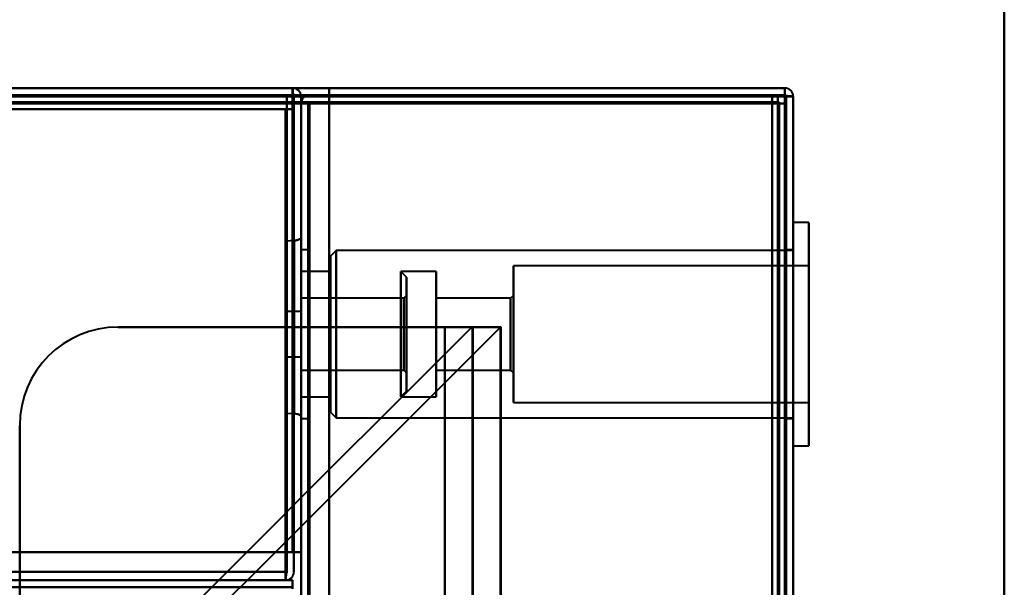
# Model space of a CAD drawing. Header units: millimetres. Extents: x -852 to 852, y -1321 to 592.
# Tile 110 of 111: x 635 to 705, y 382 to 422. Entities that reach past the tile are written whole.
import ezdxf

# ---------------------------------------------------------------- set-up
doc = ezdxf.new("R2010")
doc.units = ezdxf.units.MM
doc.layers.add('A-GENM', color=13, linetype='Continuous', lineweight=40)
doc.layers.add('G-IMPT', color=8, linetype='Continuous', lineweight=40)

# ---------------------------------------------------------------- blocks, each defined once
blk = doc.blocks.new('Nexa Toit - 1000-768948-Niveau de réf_')
at = {"layer": 'A-GENM'}
for p, q in [((705, -490), (705, 490)), ((705, 490), (705, -490))]:
    blk.add_line(p, q, dxfattribs=at)
blk = doc.blocks.new('NEXA 1500 CALQUES_dwg-769064-Niveau de réf_')
at = {"layer": 'G-IMPT'}
for p, q in [((689.4, 449.95), (-689.4, 449.95)), ((654.4, 449.95), (-654.4, 449.95)), ((654.4, 449.35), (654.4, 449.95)), ((654.4, 449.95), (654.4, 449.35)), ((654.4, 449.95), (654.4, 449.35)), ((654.4, 449.35), (654.4, 449.95)), ((688.9, 448.85), (688.9, 449.45)), ((688.9, 449.45), (688.9, 448.85)), ((689.4, 449.95), (689.4, 449.35)), ((689.4, 449.35), (689.4, 449.95)), ((655, 448.85), (655, -383.95)), ((655.6, 448.85), (655, 448.85)), ((655.6, 448.85), (655, 448.85)), ((655, 448.85), (655.6, 448.85)), ((655, 448.85), (655.6, 448.85)), ((689.5, 448.85), (688.9, 448.85)), ((688.9, 448.85), (689.5, 448.85)), ((689.4, 449.35), (690, 449.35)), ((690, 449.35), (689.4, 449.35)), ((690, 449.35), (689.4, 449.35)), ((689.4, 449.35), (690, 449.35)), ((690, 449.35), (689.4, 449.35)), ((689.4, 449.35), (690, 449.35)), ((690, -384.45), (690, 449.35)), ((690, -384.45), (690, 449.35)), ((691.1, 440.4), (690, 440.4)), ((691.1, 440.4), (690, 440.4)), ((691.1, 440.4), (690, 440.4)), ((690, 424.5), (690, 440.4)), ((690, 424.5), (690, 440.4)), ((690, 424.5), (690, 440.4)), ((690, 424.5), (690, 440.4)), ((690, 424.5), (690, 440.4)), ((690, 424.5), (690, 440.4)), ((690, 440.4), (690, 424.5)), ((690, 440.4), (690, 424.5)), ((690, 440.4), (690, 424.5)), ((690, 440.4), (690, 424.5)), ((690, 440.4), (690, 424.5)), ((690, 440.4), (690, 424.5)), ((691.1, 424.5), (691.1, 440.4)), ((691.1, 424.5), (691.1, 440.4)), ((691.1, 424.5), (691.1, 440.4)), ((691.1, 424.5), (691.1, 440.4)), ((691.1, 424.5), (691.1, 440.4)), ((691.1, 424.5), (691.1, 440.4)), ((691.1, 440.4), (691.1, 424.5)), ((691.1, 440.4), (691.1, 424.5)), ((691.1, 440.4), (691.1, 424.5)), ((691.1, 440.4), (691.1, 424.5)), ((691.1, 440.4), (691.1, 424.5)), ((691.1, 440.4), (691.1, 424.5)), ((654.52, 439.099), (654, 439.063)), ((654, 439.063), (654, 432.95)), ((654, 432.95), (654, 439.063)), ((654.52, 439.099), (654.52, 426.801)), ((654.52, 439.099), (654.52, 432.95)), ((654.52, 432.95), (654.52, 439.099)), ((655, 439.261), (655, 432.95)), ((655, 432.95), (655, 439.261)), ((655, 426.639), (655, 439.261)), ((655.5, 438.45), (655, 438.45)), ((655.5, 438.45), (655, 438.45)), ((655.5, 438.45), (655, 438.45)), ((655, 426.45), (655, 438.45)), ((655, 426.45), (655, 438.45)), ((655, 426.45), (655, 438.45)), ((655, 426.45), (655, 438.45)), ((655, 426.45), (655, 438.45)), ((655, 426.45), (655, 438.45)), ((655, 438.45), (655, 426.45)), ((655, 438.45), (655, 426.45)), ((655, 438.45), (655, 426.45)), ((655, 438.45), (655, 426.45)), ((655, 438.45), (655, 426.45)), ((655, 438.45), (655, 426.45)), ((655.5, 426.45), (655.5, 438.45)), ((655.5, 426.45), (655.5, 438.45)), ((655.5, 426.45), (655.5, 438.45)), ((655.5, 426.45), (655.5, 438.45)), ((655.5, 426.45), (655.5, 438.45)), ((655.5, 426.45), (655.5, 438.45)), ((655.5, 438.45), (655.5, 426.45)), ((655.5, 438.45), (655.5, 426.45)), ((655.5, 438.45), (655.5, 426.45)), ((655.5, 438.45), (655.5, 426.45)), ((655.5, 438.45), (655.5, 426.45)), ((655.5, 438.45), (655.5, 426.45)), ((657.5, 438.4), (657.1, 438)), ((657.5, 438.4), (657.1, 438)), ((657.5, 438.4), (657.1, 438)), ((690, 438.4), (657.5, 438.4)), ((690, 438.4), (657.5, 438.4)), ((690, 438.4), (657.5, 438.4)), ((657.5, 438.4), (657.5, 426.5)), ((657.5, 438.4), (657.5, 426.5)), ((657.5, 438.4), (657.5, 426.5)), ((657.5, 438.4), (657.5, 426.5)), ((657.5, 438.4), (657.5, 426.5)), ((657.5, 438.4), (657.5, 426.5)), ((657.5, 426.5), (657.5, 438.4)), ((657.5, 426.5), (657.5, 438.4)), ((657.5, 426.5), (657.5, 438.4)), ((657.5, 426.5), (657.5, 438.4)), ((657.5, 426.5), (657.5, 438.4)), ((657.5, 426.5), (657.5, 438.4)), ((690, 438.45), (689.5, 438.45)), ((690, 438.45), (689.5, 438.45)), ((690, 438.45), (689.5, 438.45)), ((689.5, 438.45), (689.5, 426.45)), ((689.5, 438.45), (689.5, 426.45)), ((689.5, 438.45), (689.5, 426.45)), ((689.5, 438.45), (689.5, 426.45)), ((689.5, 438.45), (689.5, 426.45)), ((689.5, 438.45), (689.5, 426.45)), ((689.5, 426.45), (689.5, 438.45)), ((689.5, 426.45), (689.5, 438.45)), ((689.5, 426.45), (689.5, 438.45)), ((689.5, 426.45), (689.5, 438.45)), ((689.5, 426.45), (689.5, 438.45)), ((689.5, 426.45), (689.5, 438.45)), ((690, 426.45), (690, 438.45)), ((690, 432.45), (690, 438.45)), ((690, 426.45), (690, 438.45)), ((690, 432.45), (690, 438.45)), ((690, 426.45), (690, 438.45)), ((690, 432.45), (690, 438.45)), ((690, 438.4), (690, 426.5)), ((690, 438.4), (690, 426.5)), ((690, 438.4), (690, 426.5)), ((690, 438.4), (690, 426.5)), ((690, 438.4), (690, 426.5)), ((690, 438.4), (690, 426.5)), ((657.1, 438), (657.1, 426.9)), ((657.1, 438), (657.1, 426.9)), ((657.1, 438), (657.1, 426.9)), ((657.1, 438), (657.1, 426.9)), ((657.1, 438), (657.1, 426.9)), ((657.1, 438), (657.1, 426.9)), ((657.1, 426.9), (657.1, 438)), ((657.1, 426.9), (657.1, 438)), ((657.1, 426.9), (657.1, 438)), ((657.1, 426.9), (657.1, 438)), ((657.1, 426.9), (657.1, 438)), ((657.1, 426.9), (657.1, 438)), ((657.1, 436.9), (655, 436.9)), ((657.1, 436.9), (655, 436.9)), ((657.1, 436.9), (655, 436.9)), ((655, 428), (655, 436.9)), ((655, 428), (655, 436.9)), ((655, 428), (655, 436.9)), ((655, 428), (655, 436.9)), ((655, 428), (655, 436.9)), ((655, 428), (655, 436.9)), ((655, 436.9), (655, 428)), ((655, 436.9), (655, 428)), ((655, 436.9), (655, 428)), ((655, 436.9), (655, 428)), ((655, 436.9), (655, 428)), ((655, 436.9), (655, 428)), ((657.1, 428), (657.1, 436.9)), ((657.1, 428), (657.1, 436.9)), ((657.1, 428), (657.1, 436.9)), ((657.1, 428), (657.1, 436.9)), ((657.1, 428), (657.1, 436.9)), ((657.1, 428), (657.1, 436.9)), ((657.1, 436.9), (657.1, 428)), ((657.1, 436.9), (657.1, 428)), ((657.1, 436.9), (657.1, 428)), ((657.1, 436.9), (657.1, 428)), ((657.1, 436.9), (657.1, 428)), ((657.1, 436.9), (657.1, 428)), ((662.5, 436.5), (662.1, 436.9)), ((662.5, 436.5), (662.1, 436.9)), ((662.5, 436.5), (662.1, 436.9)), ((664.6, 436.9), (662.1, 436.9)), ((664.6, 436.9), (662.1, 436.9)), ((664.6, 436.9), (662.1, 436.9)), ((662.1, 428.339), (662.1, 436.9)), ((662.1, 428.339), (662.1, 436.9)), ((662.1, 428.339), (662.1, 436.9)), ((662.1, 436.9), (662.1, 436.561)), ((662.1, 436.9), (662.1, 428)), ((662.1, 436.9), (662.1, 436.561)), ((662.1, 436.9), (662.1, 428)), ((662.1, 436.9), (662.1, 436.561)), ((662.1, 436.9), (662.1, 428)), ((664.6, 428), (664.6, 436.9)), ((664.6, 428), (664.6, 436.9)), ((664.6, 428), (664.6, 436.9)), ((664.6, 428), (664.6, 436.9)), ((664.6, 428), (664.6, 436.9)), ((664.6, 428), (664.6, 436.9)), ((664.6, 436.9), (664.6, 428)), ((664.6, 436.9), (664.6, 428)), ((664.6, 436.9), (664.6, 428)), ((664.6, 436.9), (664.6, 428)), ((664.6, 436.9), (664.6, 428)), ((664.6, 436.9), (664.6, 428)), ((691.1, 437.3), (670.1, 437.3)), ((691.1, 437.3), (670.1, 437.3)), ((691.1, 437.3), (670.1, 437.3)), ((670.1, 427.6), (670.1, 437.3)), ((670.1, 427.6), (670.1, 437.3)), ((670.1, 427.6), (670.1, 437.3)), ((670.1, 427.6), (670.1, 437.3)), ((670.1, 427.6), (670.1, 437.3)), ((670.1, 427.6), (670.1, 437.3)), ((670.1, 437.3), (670.1, 427.6)), ((670.1, 437.3), (670.1, 427.6)), ((670.1, 437.3), (670.1, 427.6)), ((670.1, 437.3), (670.1, 427.6)), ((670.1, 437.3), (670.1, 427.6)), ((670.1, 437.3), (670.1, 427.6)), ((691.1, 427.6), (691.1, 437.3)), ((691.1, 427.6), (691.1, 437.3)), ((691.1, 427.6), (691.1, 437.3)), ((691.1, 427.6), (691.1, 437.3)), ((691.1, 427.6), (691.1, 437.3)), ((691.1, 427.6), (691.1, 437.3)), ((691.1, 437.3), (691.1, 427.6)), ((691.1, 437.3), (691.1, 427.6)), ((691.1, 437.3), (691.1, 427.6)), ((691.1, 437.3), (691.1, 427.6)), ((691.1, 437.3), (691.1, 427.6)), ((691.1, 437.3), (691.1, 427.6)), ((662.1, 428), (662.1, 436.561)), ((662.1, 428), (662.1, 436.561)), ((662.1, 428), (662.1, 436.561)), ((662.1, 436.561), (662.1, 428)), ((662.1, 436.561), (662.1, 428)), ((662.1, 436.561), (662.1, 428)), ((662.5, 428.709), (662.5, 436.5)), ((662.5, 428.709), (662.5, 436.5)), ((662.5, 428.709), (662.5, 436.5)), ((662.5, 436.5), (662.5, 428.709)), ((662.5, 436.5), (662.5, 428.709)), ((662.5, 436.5), (662.5, 428.709)), ((662.5, 428.4), (662.5, 436.191)), ((662.5, 428.4), (662.5, 436.191)), ((662.5, 428.4), (662.5, 436.191)), ((662.5, 436.191), (662.5, 428.4)), ((662.5, 436.191), (662.5, 428.4)), ((662.5, 436.191), (662.5, 428.4)), ((662.3, 435), (655, 435)), ((662.3, 435), (655, 435)), ((662.3, 435), (655, 435)), ((655, 429.9), (655, 435)), ((655, 429.9), (655, 435)), ((655, 429.9), (655, 435)), ((655, 429.9), (655, 435)), ((655, 429.9), (655, 435)), ((655, 429.9), (655, 435)), ((655, 435), (655, 429.9)), ((655, 435), (655, 429.9)), ((655, 435), (655, 429.9)), ((655, 435), (655, 429.9)), ((655, 435), (655, 429.9)), ((655, 435), (655, 429.9)), ((662.5, 435.2), (662.3, 435)), ((662.5, 435.2), (662.3, 435)), ((662.5, 435.2), (662.3, 435)), ((662.3, 432.45), (662.3, 435)), ((662.3, 429.9), (662.3, 435)), ((662.3, 432.45), (662.3, 435)), ((662.3, 429.9), (662.3, 435)), ((662.3, 432.45), (662.3, 435)), ((662.3, 429.9), (662.3, 435)), ((662.3, 435), (662.3, 430.094)), ((662.3, 435), (662.3, 430.094)), ((662.3, 435), (662.3, 430.094)), ((662.3, 434.806), (662.3, 432.45)), ((662.3, 434.806), (662.3, 432.45)), ((662.3, 434.806), (662.3, 432.45)), ((662.5, 429.91), (662.5, 435.2)), ((662.5, 429.91), (662.5, 435.2)), ((662.5, 429.91), (662.5, 435.2)), ((662.5, 435.2), (662.5, 429.91)), ((662.5, 435.2), (662.5, 429.91)), ((662.5, 435.2), (662.5, 429.91)), ((662.5, 429.7), (662.5, 434.99)), ((662.5, 429.7), (662.5, 434.99)), ((662.5, 429.7), (662.5, 434.99)), ((662.5, 434.99), (662.5, 429.7)), ((662.5, 434.99), (662.5, 429.7)), ((662.5, 434.99), (662.5, 429.7)), ((669.9, 435), (664.6, 435)), ((669.9, 435), (664.6, 435)), ((669.9, 435), (664.6, 435)), ((664.6, 429.9), (664.6, 435)), ((664.6, 429.9), (664.6, 435)), ((664.6, 429.9), (664.6, 435)), ((664.6, 429.9), (664.6, 435)), ((664.6, 429.9), (664.6, 435)), ((664.6, 429.9), (664.6, 435)), ((664.6, 435), (664.6, 429.9)), ((664.6, 435), (664.6, 429.9)), ((664.6, 435), (664.6, 429.9)), ((664.6, 435), (664.6, 429.9)), ((664.6, 435), (664.6, 429.9)), ((664.6, 435), (664.6, 429.9)), ((670.1, 435.2), (669.9, 435)), ((670.1, 435.2), (669.9, 435)), ((670.1, 435.2), (669.9, 435)), ((669.9, 429.9), (669.9, 435)), ((669.9, 429.9), (669.9, 435)), ((669.9, 429.9), (669.9, 435)), ((669.9, 429.9), (669.9, 435)), ((669.9, 429.9), (669.9, 435)), ((669.9, 429.9), (669.9, 435)), ((669.9, 435), (669.9, 429.9)), ((669.9, 435), (669.9, 429.9)), ((669.9, 435), (669.9, 429.9)), ((669.9, 435), (669.9, 429.9)), ((669.9, 435), (669.9, 429.9)), ((669.9, 435), (669.9, 429.9)), ((670.1, 429.7), (670.1, 435.2)), ((670.1, 429.7), (670.1, 435.2)), ((670.1, 429.7), (670.1, 435.2)), ((670.1, 429.7), (670.1, 435.2)), ((670.1, 429.7), (670.1, 435.2)), ((670.1, 429.7), (670.1, 435.2)), ((670.1, 435.2), (670.1, 429.7)), ((670.1, 435.2), (670.1, 429.7)), ((670.1, 435.2), (670.1, 429.7)), ((670.1, 435.2), (670.1, 429.7)), ((670.1, 435.2), (670.1, 429.7)), ((670.1, 435.2), (670.1, 429.7)), ((655, 434.05), (654, 434.05)), ((655, 434.05), (654, 434.05)), ((655, 434.05), (654, 434.05)), ((654, 430.85), (654, 434.05)), ((654, 430.85), (654, 434.05)), ((654, 430.85), (654, 434.05)), ((654, 430.85), (654, 434.05)), ((654, 430.85), (654, 434.05)), ((654, 430.85), (654, 434.05)), ((654, 434.05), (654, 430.85)), ((654, 434.05), (654, 430.85)), ((654, 434.05), (654, 430.85)), ((654, 434.05), (654, 430.85)), ((654, 434.05), (654, 430.85)), ((654, 434.05), (654, 430.85)), ((655, 430.85), (655, 434.05)), ((655, 430.85), (655, 434.05)), ((655, 430.85), (655, 434.05)), ((655, 430.85), (655, 434.05)), ((655, 430.85), (655, 434.05)), ((655, 430.85), (655, 434.05)), ((655, 434.05), (655, 430.85)), ((655, 434.05), (655, 430.85)), ((655, 434.05), (655, 430.85)), ((655, 434.05), (655, 430.85)), ((655, 434.05), (655, 430.85)), ((655, 434.05), (655, 430.85)), ((654, 432.95), (654, 426.837)), ((654, 426.837), (654, 432.95)), ((654.52, 432.95), (654.52, 426.801)), ((654.52, 426.801), (654.52, 432.95)), ((655, 432.95), (655, 426.639)), ((655, 426.639), (655, 432.95)), ((667.233, 432.95), (665.233, 432.95)), ((669.233, 432.95), (665.233, 432.95)), ((665.233, 432.95), (667.233, 432.95)), ((665.233, 432.95), (669.233, 432.95)), ((667.233, -385.05), (667.233, 432.95)), ((669.233, -385.05), (669.233, 432.95)), ((662.3, 429.9), (662.3, 432.45)), ((662.3, 429.9), (662.3, 432.45)), ((662.3, 429.9), (662.3, 432.45)), ((662.3, 432.45), (662.3, 429.9)), ((662.3, 432.45), (662.3, 429.9)), ((662.3, 432.45), (662.3, 429.9)), ((690, 426.45), (690, 432.45)), ((690, 426.45), (690, 432.45)), ((690, 426.45), (690, 432.45)), ((654, 430.85), (655, 430.85)), ((654, 430.85), (655, 430.85)), ((654, 430.85), (655, 430.85)), ((655, 429.9), (662.3, 429.9)), ((655, 429.9), (662.3, 429.9)), ((655, 429.9), (662.3, 429.9)), ((662.3, 429.9), (662.5, 429.7)), ((662.3, 429.9), (662.5, 429.7)), ((662.3, 429.9), (662.5, 429.7)), ((664.6, 429.9), (669.9, 429.9)), ((664.6, 429.9), (669.9, 429.9)), ((664.6, 429.9), (669.9, 429.9)), ((669.9, 429.9), (670.1, 429.7)), ((669.9, 429.9), (670.1, 429.7)), ((669.9, 429.9), (670.1, 429.7)), ((655, 428), (657.1, 428)), ((655, 428), (657.1, 428)), ((655, 428), (657.1, 428)), ((662.1, 428), (662.5, 428.4)), ((662.1, 428), (662.5, 428.4)), ((662.1, 428), (662.5, 428.4)), ((662.1, 428), (664.6, 428)), ((662.1, 428), (664.6, 428)), ((662.1, 428), (664.6, 428)), ((670.1, 427.6), (691.1, 427.6)), ((670.1, 427.6), (691.1, 427.6)), ((670.1, 427.6), (691.1, 427.6)), ((654, 426.837), (654.52, 426.801)), ((655, 426.45), (655.5, 426.45)), ((655, 426.45), (655.5, 426.45)), ((655, 426.45), (655.5, 426.45)), ((657.1, 426.9), (657.5, 426.5)), ((657.1, 426.9), (657.5, 426.5)), ((657.1, 426.9), (657.5, 426.5)), ((657.5, 426.5), (690, 426.5)), ((657.5, 426.5), (690, 426.5)), ((657.5, 426.5), (690, 426.5)), ((689.5, 426.45), (690, 426.45)), ((689.5, 426.45), (690, 426.45)), ((689.5, 426.45), (690, 426.45)), ((690, 424.5), (691.1, 424.5)), ((690, 424.5), (691.1, 424.5)), ((690, 424.5), (691.1, 424.5)), ((653.9, 414.95), (653.9, 415.55)), ((653.9, 415.55), (653.9, 414.95)), ((653.9, 414.95), (653.9, 415.55)), ((653.9, 415.55), (653.9, 414.95)), ((-653.9, 414.95), (653.9, 414.95)), ((653.9, 414.45), (-653.9, 414.45)), ((654.4, 414.35), (654.4, 414.95)), ((654.4, 414.95), (654.4, 414.35))]:
    blk.add_line(p, q, dxfattribs=at)
at = {"layer": 'G-IMPT', "flags": 128}
for points in [[(689.4, 449.95), (344.7, 449.95), (0, 449.95), (-344.7, 449.95), (-689.4, 449.95)], [(-689.4, 449.95), (-344.7, 449.95), (0, 449.95), (344.7, 449.95), (689.4, 449.95)], [(689.4, 449.95), (344.7, 449.95), (0, 449.95), (-344.7, 449.95), (-689.4, 449.95)], [(-689.4, 449.95), (-344.7, 449.95), (0, 449.95), (344.7, 449.95), (689.4, 449.95)], [(689.4, 449.45), (344.7, 449.45), (0, 449.45), (-344.7, 449.45), (-689.4, 449.45)], [(688.9, 449.45), (344.45, 449.45), (0, 449.45), (-344.45, 449.45), (-688.9, 449.45)], [(-688.9, 449.45), (-344.45, 449.45), (0, 449.45), (344.45, 449.45), (688.9, 449.45)], [(688.9, 449.45), (344.45, 449.45), (0, 449.45), (-344.45, 449.45), (-688.9, 449.45)], [(-688.9, 449.45), (-344.45, 449.45), (0, 449.45), (344.45, 449.45), (688.9, 449.45)], [(688.9, 449.45), (344.45, 449.45), (0, 449.45), (-344.45, 449.45), (-688.9, 449.45)], [(-688.9, 449.45), (-344.45, 449.45), (0, 449.45), (344.45, 449.45), (688.9, 449.45)], [(654.4, 449.95), (327.2, 449.95), (0, 449.95), (-327.2, 449.95), (-654.4, 449.95)], [(654.4, 449.95), (327.2, 449.95), (0, 449.95), (-327.2, 449.95), (-654.4, 449.95)], [(-654.4, 449.95), (-327.2, 449.95), (0, 449.95), (327.2, 449.95), (654.4, 449.95)], [(-654.4, 449.95), (-327.2, 449.95), (0, 449.95), (327.2, 449.95), (654.4, 449.95)], [(-654.4, 449.45), (-327.2, 449.45), (0, 449.45), (327.2, 449.45), (654.4, 449.45)], [(654.4, 449.45), (327.2, 449.45), (0, 449.45), (-327.2, 449.45), (-654.4, 449.45)], [(654, 449.45), (327, 449.45), (0, 449.45), (-327, 449.45), (-654, 449.45)], [(-654, 449.45), (-327, 449.45), (0, 449.45), (327, 449.45), (654, 449.45)], [(654, 449.45), (327, 449.45), (0, 449.45), (-327, 449.45), (-654, 449.45)], [(-654, 449.45), (-327, 449.45), (0, 449.45), (327, 449.45), (654, 449.45)], [(653.95, 415.45), (653.962, 423.95), (653.975, 432.45), (653.987, 440.95), (654, 449.45)], [(654, 449.45), (653.987, 440.95), (653.975, 432.45), (653.962, 423.95), (653.95, 415.45)], [(654, 415.45), (654, 423.95), (654, 432.45), (654, 440.95), (654, 449.45)], [(654, 449.45), (654, 440.95), (654, 432.45), (654, 423.95), (654, 415.45)], [(654.4, 449.4), (654.4, 449.537), (654.4, 449.675), (654.4, 449.812), (654.4, 449.95)], [(654.4, 449.95), (654.413, 449.812), (654.425, 449.675), (654.438, 449.537), (654.45, 449.4)], [(654.45, 449.4), (654.438, 449.537), (654.425, 449.675), (654.413, 449.812), (654.4, 449.95)], [(654.4, 449.95), (654.4, 449.812), (654.4, 449.675), (654.4, 449.537), (654.4, 449.4)], [(657, 449.45), (656.65, 449.45), (656.3, 449.45), (655.95, 449.45), (655.6, 449.45)], [(655.6, 449.45), (655.95, 449.45), (656.3, 449.45), (656.65, 449.45), (657, 449.45)], [(657, 449.45), (656.65, 449.45), (656.3, 449.45), (655.95, 449.45), (655.6, 449.45)], [(655.6, 449.45), (655.95, 449.45), (656.3, 449.45), (656.65, 449.45), (657, 449.45)], [(689.4, 449.95), (681.3, 449.95), (673.2, 449.95), (665.1, 449.95), (657, 449.95)], [(657, 449.95), (657, 449.825), (657, 449.7), (657, 449.575), (657, 449.45)], [(689.4, 449.95), (681.3, 449.95), (673.2, 449.95), (665.1, 449.95), (657, 449.95)], [(657, 449.95), (665.1, 449.95), (673.2, 449.95), (681.3, 449.95), (689.4, 449.95)], [(657, 449.45), (657, 449.575), (657, 449.7), (657, 449.825), (657, 449.95)], [(657, 449.95), (657, 449.825), (657, 449.7), (657, 449.575), (657, 449.45)], [(657, 449.45), (657, 449.575), (657, 449.7), (657, 449.825), (657, 449.95)], [(657, 449.95), (665.1, 449.95), (673.2, 449.95), (681.3, 449.95), (689.4, 449.95)], [(657, 449.45), (665.112, 449.437), (673.225, 449.425), (681.337, 449.412), (689.45, 449.4)], [(688.5, 449.45), (680.625, 449.45), (672.75, 449.45), (664.875, 449.45), (657, 449.45)], [(657, 449.45), (664.875, 449.45), (672.75, 449.45), (680.625, 449.45), (688.5, 449.45)], [(688.5, 449.45), (680.625, 449.45), (672.75, 449.45), (664.875, 449.45), (657, 449.45)], [(657, 449.45), (665.1, 449.45), (673.2, 449.45), (681.3, 449.45), (689.4, 449.45)], [(689.4, 449.45), (681.3, 449.45), (673.2, 449.45), (665.1, 449.45), (657, 449.45)], [(657, 449.45), (664.875, 449.45), (672.75, 449.45), (680.625, 449.45), (688.5, 449.45)], [(689.45, 449.4), (681.337, 449.412), (673.225, 449.425), (665.112, 449.437), (657, 449.45)], [(688.5, 448.95), (688.5, 449.075), (688.5, 449.2), (688.5, 449.325), (688.5, 449.45)], [(688.5, 449.45), (688.5, 449.325), (688.5, 449.2), (688.5, 449.075), (688.5, 448.95)], [(688.5, 448.95), (688.5, 449.075), (688.5, 449.2), (688.5, 449.325), (688.5, 449.45)], [(688.5, 449.45), (688.5, 449.325), (688.5, 449.2), (688.5, 449.075), (688.5, 448.95)], [(689.4, 449.45), (689.275, 449.45), (689.15, 449.45), (689.025, 449.45), (688.9, 449.45)], [(688.9, 449.45), (689.025, 449.45), (689.15, 449.45), (689.275, 449.45), (689.4, 449.45)], [(688.9, 448.95), (688.9, 449.075), (688.9, 449.2), (688.9, 449.325), (688.9, 449.45)], [(688.9, 449.45), (688.9, 449.325), (688.9, 449.2), (688.9, 449.075), (688.9, 448.95)], [(689.4, 449.45), (689.4, 449.575), (689.4, 449.7), (689.4, 449.825), (689.4, 449.95)], [(689.4, 449.95), (689.4, 449.825), (689.4, 449.7), (689.4, 449.575), (689.4, 449.45)], [(689.4, 449.4), (689.4, 449.412), (689.4, 449.425), (689.4, 449.437), (689.4, 449.45)], [(689.4, 449.35), (344.7, 449.35), (0, 449.35), (-344.7, 449.35), (-689.4, 449.35)], [(-689.4, 449.35), (-344.7, 449.35), (0, 449.35), (344.7, 449.35), (689.4, 449.35)], [(-689.4, 449.35), (-344.7, 449.35), (0, 449.35), (344.7, 449.35), (689.4, 449.35)], [(689, 448.95), (344.5, 448.95), (0, 448.95), (-344.5, 448.95), (-689, 448.95)], [(-689, 448.95), (-344.5, 448.95), (0, 448.95), (344.5, 448.95), (689, 448.95)], [(-688.9, 448.95), (-344.45, 448.95), (0, 448.95), (344.45, 448.95), (688.9, 448.95)], [(688.9, 448.95), (344.45, 448.95), (0, 448.95), (-344.45, 448.95), (-688.9, 448.95)], [(654.4, 449.35), (327.2, 449.35), (0, 449.35), (-327.2, 449.35), (-654.4, 449.35)], [(-654.4, 449.35), (-327.2, 449.35), (0, 449.35), (327.2, 449.35), (654.4, 449.35)], [(-654.4, 449.35), (-327.2, 449.35), (0, 449.35), (327.2, 449.35), (654.4, 449.35)], [(654.4, 449.35), (327.2, 449.35), (0, 449.35), (-327.2, 449.35), (-654.4, 449.35)], [(654.4, 449.35), (327.2, 449.35), (0, 449.35), (-327.2, 449.35), (-654.4, 449.35)], [(-654.4, 449.35), (-327.2, 449.35), (0, 449.35), (327.2, 449.35), (654.4, 449.35)], [(654.4, 448.85), (327.2, 448.85), (0, 448.85), (-327.2, 448.85), (-654.4, 448.85)], [(-654.4, 448.85), (-327.2, 448.85), (0, 448.85), (327.2, 448.85), (654.4, 448.85)], [(654.4, 416.95), (654.4, 425.062), (654.4, 433.175), (654.4, 441.287), (654.4, 449.4)], [(654.4, 449.4), (654.4, 441.287), (654.4, 433.175), (654.4, 425.062), (654.4, 416.95)], [(654.4, 449.35), (654.4, 449.225), (654.4, 449.1), (654.4, 448.975), (654.4, 448.85)], [(654.4, 448.85), (654.4, 448.975), (654.4, 449.1), (654.4, 449.225), (654.4, 449.35)], [(654.4, 449.35), (654.4, 441.25), (654.4, 433.15), (654.4, 425.05), (654.4, 416.95)], [(654.4, 416.95), (654.4, 425.05), (654.4, 433.15), (654.4, 441.25), (654.4, 449.35)], [(654.4, 432.95), (654.4, 437.05), (654.4, 441.15), (654.4, 445.25), (654.4, 449.35)], [(654.4, 449.35), (654.4, 445.25), (654.4, 441.15), (654.4, 437.05), (654.4, 432.95)], [(657, 448.85), (656.35, 448.85), (655.7, 448.85), (655.05, 448.85), (654.4, 448.85)], [(654.4, 416.95), (654.4, 424.925), (654.4, 432.9), (654.4, 440.875), (654.4, 448.85)], [(654.4, 448.85), (655.05, 448.85), (655.7, 448.85), (656.35, 448.85), (657, 448.85)], [(654.4, 448.85), (654.4, 440.875), (654.4, 432.9), (654.4, 424.925), (654.4, 416.95)], [(654.45, 449.4), (654.463, 441.287), (654.475, 433.175), (654.488, 425.062), (654.5, 416.95)], [(654.5, 416.95), (654.488, 425.062), (654.475, 433.175), (654.463, 441.287), (654.45, 449.4)], [(654.5, 416.95), (654.5, 425.05), (654.5, 433.15), (654.5, 441.25), (654.5, 449.35)], [(654.5, 449.35), (654.5, 441.25), (654.5, 433.15), (654.5, 425.05), (654.5, 416.95)], [(655, 416.95), (655, 425.05), (655, 433.15), (655, 441.25), (655, 449.35)], [(655, 416.95), (655, 425.05), (655, 433.15), (655, 441.25), (655, 449.35)], [(655, 449.35), (655, 441.25), (655, 433.15), (655, 425.05), (655, 416.95)], [(655, 449.35), (655, 441.25), (655, 433.15), (655, 425.05), (655, 416.95)], [(655, 448.85), (655.137, 448.862), (655.275, 448.875), (655.412, 448.887), (655.55, 448.9)], [(655.55, 448.9), (655.412, 448.887), (655.275, 448.875), (655.137, 448.862), (655, 448.85)], [(655.55, 448.85), (655.412, 448.85), (655.275, 448.85), (655.137, 448.85), (655, 448.85)], [(655, 448.85), (655, 440.875), (655, 432.9), (655, 424.925), (655, 416.95)], [(655, 416.95), (655, 424.925), (655, 432.9), (655, 440.875), (655, 448.85)], [(655, 448.85), (655.137, 448.85), (655.275, 448.85), (655.412, 448.85), (655.55, 448.85)], [(655, 416.95), (655, 424.925), (655, 432.9), (655, 440.875), (655, 448.85)], [(655, 448.85), (655, 440.875), (655, 432.9), (655, 424.925), (655, 416.95)], [(655.5, 448.85), (655.5, 240.65), (655.5, 32.45), (655.5, -175.75), (655.5, -383.95)], [(655.5, -383.95), (655.5, -175.75), (655.5, 32.45), (655.5, 240.65), (655.5, 448.85)], [(655.55, 448.9), (663.787, 448.912), (672.025, 448.925), (680.262, 448.937), (688.5, 448.95)], [(688.5, 448.95), (680.262, 448.937), (672.025, 448.925), (663.787, 448.912), (655.55, 448.9)], [(688.5, 448.85), (680.262, 448.85), (672.025, 448.85), (663.787, 448.85), (655.55, 448.85)], [(655.55, 448.85), (663.787, 448.85), (672.025, 448.85), (680.262, 448.85), (688.5, 448.85)], [(655.6, 448.95), (663.825, 448.95), (672.05, 448.95), (680.275, 448.95), (688.5, 448.95)], [(688.5, 448.95), (680.275, 448.95), (672.05, 448.95), (663.825, 448.95), (655.6, 448.95)], [(655.6, -383.95), (655.6, -175.75), (655.6, 32.45), (655.6, 240.65), (655.6, 448.85)], [(655.6, 448.85), (663.825, 448.85), (672.05, 448.85), (680.275, 448.85), (688.5, 448.85)], [(655.6, 448.85), (655.6, 240.65), (655.6, 32.45), (655.6, -175.75), (655.6, -383.95)], [(688.5, 448.85), (680.275, 448.85), (672.05, 448.85), (663.825, 448.85), (655.6, 448.85)], [(657, 448.85), (656.65, 448.85), (656.3, 448.85), (655.95, 448.85), (655.6, 448.85)], [(655.6, 448.85), (655.6, 240.65), (655.6, 32.45), (655.6, -175.75), (655.6, -383.95)], [(655.6, 448.85), (655.95, 448.85), (656.3, 448.85), (656.65, 448.85), (657, 448.85)], [(657, 448.85), (656.65, 448.85), (656.3, 448.85), (655.95, 448.85), (655.6, 448.85)], [(655.6, 448.85), (655.6, 240.65), (655.6, 32.45), (655.6, -175.75), (655.6, -383.95)], [(655.6, -383.95), (655.6, -175.75), (655.6, 32.45), (655.6, 240.65), (655.6, 448.85)], [(655.6, -383.95), (655.6, -175.75), (655.6, 32.45), (655.6, 240.65), (655.6, 448.85)], [(655.6, 448.85), (655.95, 448.85), (656.3, 448.85), (656.65, 448.85), (657, 448.85)], [(689.4, 449.35), (681.3, 449.35), (673.2, 449.35), (665.1, 449.35), (657, 449.35)], [(657, 449.35), (657, 449.225), (657, 449.1), (657, 448.975), (657, 448.85)], [(689.45, 449.35), (681.337, 449.35), (673.225, 449.35), (665.112, 449.35), (657, 449.35)], [(657, 449.35), (665.1, 449.35), (673.2, 449.35), (681.3, 449.35), (689.4, 449.35)], [(657, 448.85), (657, 448.975), (657, 449.1), (657, 449.225), (657, 449.35)], [(657, 449.35), (657, 449.225), (657, 449.1), (657, 448.975), (657, 448.85)], [(657, 448.85), (657, 448.975), (657, 449.1), (657, 449.225), (657, 449.35)], [(657, 449.35), (665.1, 449.35), (673.2, 449.35), (681.3, 449.35), (689.4, 449.35)], [(689.4, 449.35), (681.3, 449.35), (673.2, 449.35), (665.1, 449.35), (657, 449.35)], [(657, 449.35), (665.112, 449.35), (673.225, 449.35), (681.337, 449.35), (689.45, 449.35)], [(689.4, 449.35), (681.3, 449.35), (673.2, 449.35), (665.1, 449.35), (657, 449.35)], [(657, 449.35), (657, 449.225), (657, 449.1), (657, 448.975), (657, 448.85)], [(657, 432.95), (657, 437.05), (657, 441.15), (657, 445.25), (657, 449.35)], [(657, 449.35), (665.1, 449.35), (673.2, 449.35), (681.3, 449.35), (689.4, 449.35)], [(657, 448.85), (657, 448.975), (657, 449.1), (657, 449.225), (657, 449.35)], [(657, 449.35), (657, 445.25), (657, 441.15), (657, 437.05), (657, 432.95)], [(688.9, 448.85), (680.925, 448.85), (672.95, 448.85), (664.975, 448.85), (657, 448.85)], [(657, 448.85), (657, 240.65), (657, 32.45), (657, -175.75), (657, -383.95)], [(657, 448.85), (664.975, 448.85), (672.95, 448.85), (680.925, 448.85), (688.9, 448.85)], [(657, -383.95), (657, -175.75), (657, 32.45), (657, 240.65), (657, 448.85)], [(657, 448.85), (657, 240.65), (657, 32.45), (657, -175.75), (657, -383.95)], [(688.5, 448.85), (680.625, 448.85), (672.75, 448.85), (664.875, 448.85), (657, 448.85)], [(657, -383.95), (657, -175.75), (657, 32.45), (657, 240.65), (657, 448.85)], [(657, 448.85), (664.875, 448.85), (672.75, 448.85), (680.625, 448.85), (688.5, 448.85)], [(688.5, 448.85), (680.625, 448.85), (672.75, 448.85), (664.875, 448.85), (657, 448.85)], [(657, 448.85), (657, 240.65), (657, 32.45), (657, -175.75), (657, -383.95)], [(657, 448.85), (664.875, 448.85), (672.75, 448.85), (680.625, 448.85), (688.5, 448.85)], [(657, -383.95), (657, -175.75), (657, 32.45), (657, 240.65), (657, 448.85)], [(688.5, 448.85), (688.5, 240.65), (688.5, 32.45), (688.5, -175.75), (688.5, -383.95)], [(688.5, -383.95), (688.5, -175.75), (688.5, 32.45), (688.5, 240.65), (688.5, 448.85)], [(688.5, 448.85), (688.5, 240.65), (688.5, 32.45), (688.5, -175.75), (688.5, -383.95)], [(688.5, -383.95), (688.5, -175.75), (688.5, 32.45), (688.5, 240.65), (688.5, 448.85)], [(688.5, -383.95), (688.5, -175.75), (688.5, 32.45), (688.5, 240.65), (688.5, 448.85)], [(688.5, 448.85), (688.5, 240.65), (688.5, 32.45), (688.5, -175.75), (688.5, -383.95)], [(688.5, -383.95), (688.5, -175.75), (688.5, 32.45), (688.5, 240.65), (688.5, 448.85)], [(688.5, 448.85), (688.5, 240.65), (688.5, 32.45), (688.5, -175.75), (688.5, -383.95)], [(688.95, 448.95), (688.938, 448.95), (688.925, 448.95), (688.913, 448.95), (688.9, 448.95)], [(688.9, 448.95), (688.9, 448.937), (688.9, 448.925), (688.9, 448.912), (688.9, 448.9)], [(688.9, 448.9), (688.9, 448.887), (688.9, 448.875), (688.9, 448.862), (688.9, 448.85)], [(688.9, 448.85), (688.913, 448.85), (688.925, 448.85), (688.938, 448.85), (688.95, 448.85)], [(688.9, -383.95), (688.9, -175.75), (688.9, 32.45), (688.9, 240.65), (688.9, 448.85)], [(688.9, 448.85), (688.9, 240.65), (688.9, 32.45), (688.9, -175.75), (688.9, -383.95)], [(689, 448.95), (688.988, 448.95), (688.975, 448.95), (688.963, 448.95), (688.95, 448.95)], [(688.95, 448.85), (688.963, 448.85), (688.975, 448.85), (688.988, 448.85), (689, 448.85)], [(689, -384.05), (689, -175.8), (689, 32.45), (689, 240.7), (689, 448.95)], [(689, 448.9), (689, 448.912), (689, 448.925), (689, 448.937), (689, 448.95)], [(689, 448.95), (689, 240.7), (689, 32.45), (689, -175.8), (689, -384.05)], [(689, 448.85), (689, 448.862), (689, 448.875), (689, 448.887), (689, 448.9)], [(689, 448.85), (689, 240.65), (689, 32.45), (689, -175.75), (689, -383.95)], [(689.5, 448.85), (689.375, 448.85), (689.25, 448.85), (689.125, 448.85), (689, 448.85)], [(689, -383.95), (689, -175.75), (689, 32.45), (689, 240.65), (689, 448.85)], [(689, 448.85), (689.125, 448.85), (689.25, 448.85), (689.375, 448.85), (689.5, 448.85)], [(689.4, 449.35), (689.4, 449.362), (689.4, 449.375), (689.4, 449.387), (689.4, 449.4)], [(689.4, -384.45), (689.4, -176), (689.4, 32.45), (689.4, 240.9), (689.4, 449.35)], [(689.4, 449.35), (689.4, 240.9), (689.4, 32.45), (689.4, -176), (689.4, -384.45)], [(689.45, 449.35), (689.438, 449.35), (689.425, 449.35), (689.413, 449.35), (689.4, 449.35)], [(689.4, 449.35), (689.4, 240.9), (689.4, 32.45), (689.4, -176), (689.4, -384.45)], [(689.4, -384.45), (689.4, -176), (689.4, 32.45), (689.4, 240.9), (689.4, 449.35)], [(689.4, 449.35), (689.4, 240.9), (689.4, 32.45), (689.4, -176), (689.4, -384.45)], [(689.4, 449.35), (689.4, 240.9), (689.4, 32.45), (689.4, -176), (689.4, -384.45)], [(689.4, -384.45), (689.4, -176), (689.4, 32.45), (689.4, 240.9), (689.4, 449.35)], [(689.4, -384.45), (689.4, -176), (689.4, 32.45), (689.4, 240.9), (689.4, 449.35)], [(689.4, 449.35), (689.4, 240.9), (689.4, 32.45), (689.4, -176), (689.4, -384.45)], [(689.45, 449.4), (689.587, 449.387), (689.725, 449.375), (689.862, 449.362), (690, 449.35)], [(690, 449.35), (689.862, 449.362), (689.725, 449.375), (689.587, 449.387), (689.45, 449.4)], [(689.5, 449.35), (689.488, 449.35), (689.475, 449.35), (689.463, 449.35), (689.45, 449.35)], [(690, 449.35), (689.862, 449.35), (689.725, 449.35), (689.587, 449.35), (689.45, 449.35)], [(689.45, 449.35), (689.587, 449.35), (689.725, 449.35), (689.862, 449.35), (690, 449.35)], [(690, 449.35), (689.875, 449.35), (689.75, 449.35), (689.625, 449.35), (689.5, 449.35)], [(689.5, 448.85), (689.5, 448.975), (689.5, 449.1), (689.5, 449.225), (689.5, 449.35)], [(689.5, 449.35), (689.625, 449.35), (689.75, 449.35), (689.875, 449.35), (690, 449.35)], [(689.5, -384.45), (689.5, -176), (689.5, 32.45), (689.5, 240.9), (689.5, 449.35)], [(689.5, 449.35), (689.5, 449.225), (689.5, 449.1), (689.5, 448.975), (689.5, 448.85)], [(689.5, -384.45), (689.5, -176), (689.5, 32.45), (689.5, 240.9), (689.5, 449.35)], [(689.5, 449.35), (689.5, 240.9), (689.5, 32.45), (689.5, -176), (689.5, -384.45)], [(689.5, -383.95), (689.5, -175.75), (689.5, 32.45), (689.5, 240.65), (689.5, 448.85)], [(689.5, 448.85), (689.5, 240.65), (689.5, 32.45), (689.5, -175.75), (689.5, -383.95)], [(689.5, -383.95), (689.5, -175.75), (689.5, 32.45), (689.5, 240.65), (689.5, 448.85)], [(689.5, 448.85), (689.5, 240.65), (689.5, 32.45), (689.5, -175.75), (689.5, -383.95)], [(689.5, -383.95), (689.5, -175.75), (689.5, 32.45), (689.5, 240.65), (689.5, 448.85)], [(689.5, 448.85), (689.5, 240.65), (689.5, 32.45), (689.5, -175.75), (689.5, -383.95)], [(690, -384.45), (690, -176), (690, 32.45), (690, 240.9), (690, 449.35)], [(690, 449.35), (690, 240.9), (690, 32.45), (690, -176), (690, -384.45)], [(690, -384.45), (690, -176), (690, 32.45), (690, 240.9), (690, 449.35)], [(690, 449.35), (690, 240.9), (690, 32.45), (690, -176), (690, -384.45)], [(690, -384.45), (690, -176), (690, 32.45), (690, 240.9), (690, 449.35)], [(690, -384.45), (690, -176), (690, 32.45), (690, 240.9), (690, 449.35)], [(690, 449.35), (690, 240.9), (690, 32.45), (690, -176), (690, -384.45)], [(690, 449.35), (690, 240.9), (690, 32.45), (690, -176), (690, -384.45)], [(653.9, 448.45), (326.95, 448.45), (0, 448.45), (-326.95, 448.45), (-653.9, 448.45)], [(653.9, 448.45), (326.95, 448.45), (0, 448.45), (-326.95, 448.45), (-653.9, 448.45)], [(-653.9, 448.45), (-326.95, 448.45), (0, 448.45), (326.95, 448.45), (653.9, 448.45)], [(-653.9, 448.45), (-326.95, 448.45), (0, 448.45), (326.95, 448.45), (653.9, 448.45)], [(-653.9, 448.45), (-326.95, 448.45), (0, 448.45), (326.95, 448.45), (653.9, 448.45)], [(653.9, 448.45), (326.95, 448.45), (0, 448.45), (-326.95, 448.45), (-653.9, 448.45)], [(653.9, 448.45), (326.95, 448.45), (0, 448.45), (-326.95, 448.45), (-653.9, 448.45)], [(-653.9, 448.45), (-326.95, 448.45), (0, 448.45), (326.95, 448.45), (653.9, 448.45)], [(653.9, 416.95), (653.9, 424.825), (653.9, 432.7), (653.9, 440.575), (653.9, 448.45)], [(653.9, 448.45), (653.912, 440.2), (653.925, 431.95), (653.937, 423.7), (653.95, 415.45)], [(653.9, 415.45), (653.9, 423.7), (653.9, 431.95), (653.9, 440.2), (653.9, 448.45)], [(653.9, 448.45), (653.9, 440.575), (653.9, 432.7), (653.9, 424.825), (653.9, 416.95)], [(653.95, 415.45), (653.937, 423.7), (653.925, 431.95), (653.912, 440.2), (653.9, 448.45)], [(653.9, 448.45), (653.9, 440.575), (653.9, 432.7), (653.9, 424.825), (653.9, 416.95)], [(653.9, 448.45), (653.9, 440.2), (653.9, 431.95), (653.9, 423.7), (653.9, 415.45)], [(653.9, 416.95), (653.9, 424.825), (653.9, 432.7), (653.9, 440.575), (653.9, 448.45)], [(653.95, 415.45), (653.962, 423.7), (653.975, 431.95), (653.987, 440.2), (654, 448.45)], [(654, 448.45), (653.987, 440.2), (653.975, 431.95), (653.962, 423.7), (653.95, 415.45)], [(654, 448.45), (654.125, 448.45), (654.25, 448.45), (654.375, 448.45), (654.5, 448.45)], [(654.5, 448.45), (654.375, 448.45), (654.25, 448.45), (654.125, 448.45), (654, 448.45)], [(654, 415.45), (654, 423.7), (654, 431.95), (654, 440.2), (654, 448.45)], [(654, 448.45), (654, 440.2), (654, 431.95), (654, 423.7), (654, 415.45)], [(654, 448.45), (654.125, 448.45), (654.25, 448.45), (654.375, 448.45), (654.5, 448.45)], [(654.5, 448.45), (654.375, 448.45), (654.25, 448.45), (654.125, 448.45), (654, 448.45)], [(654.5, 416.95), (654.5, 424.825), (654.5, 432.7), (654.5, 440.575), (654.5, 448.45)], [(654.5, 448.45), (654.5, 440.575), (654.5, 432.7), (654.5, 424.825), (654.5, 416.95)], [(654.5, 448.45), (654.5, 440.575), (654.5, 432.7), (654.5, 424.825), (654.5, 416.95)], [(654.5, 416.95), (654.5, 424.825), (654.5, 432.7), (654.5, 440.575), (654.5, 448.45)], [(655, 439.261), (654.884, 439.196), (654.763, 439.147), (654.641, 439.115), (654.52, 439.099)], [(654.52, 439.099), (654.641, 439.115), (654.763, 439.147), (654.884, 439.196), (655, 439.261)], [(642, 432.95), (647.808, 432.95), (653.616, 432.95), (659.425, 432.95), (665.233, 432.95)], [(665.233, 432.95), (659.425, 432.95), (653.616, 432.95), (647.808, 432.95), (642, 432.95)], [(642, 432.95), (645.1, 432.95), (648.2, 432.95), (651.3, 432.95), (654.4, 432.95)], [(654.4, 432.95), (651.3, 432.95), (648.2, 432.95), (645.1, 432.95), (642, 432.95)], [(667.141, 432.95), (661.85, 427.659), (656.56, 422.368), (651.269, 417.077), (645.978, 411.786)], [(645.978, 411.786), (651.269, 417.077), (656.56, 422.368), (661.85, 427.659), (667.141, 432.95)], [(669.172, 432.95), (663.866, 427.644), (658.56, 422.338), (653.254, 417.031), (647.947, 411.725)], [(647.947, 411.725), (653.254, 417.031), (658.56, 422.338), (663.866, 427.644), (669.172, 432.95)], [(654.4, 416.95), (654.4, 420.95), (654.4, 424.95), (654.4, 428.95), (654.4, 432.95)], [(654.4, 432.95), (655.05, 432.95), (655.7, 432.95), (656.35, 432.95), (657, 432.95)], [(657, 432.95), (656.35, 432.95), (655.7, 432.95), (655.05, 432.95), (654.4, 432.95)], [(654.4, 432.95), (654.4, 428.95), (654.4, 424.95), (654.4, 420.95), (654.4, 416.95)], [(665.233, 432.95), (663.175, 432.95), (661.116, 432.95), (659.058, 432.95), (657, 432.95)], [(657, 432.95), (659.058, 432.95), (661.116, 432.95), (663.175, 432.95), (665.233, 432.95)], [(657, 432.95), (657, 228.6), (657, 24.25), (657, -180.1), (657, -384.45)], [(657, -384.45), (657, -180.1), (657, 24.25), (657, 228.6), (657, 432.95)], [(665.233, -385.05), (665.233, -180.55), (665.233, 23.95), (665.233, 228.45), (665.233, 432.95)], [(665.233, 432.95), (665.233, 228.45), (665.233, 23.95), (665.233, -180.55), (665.233, -385.05)], [(665.233, -384.45), (665.233, -180.1), (665.233, 24.25), (665.233, 228.6), (665.233, 432.95)], [(665.233, 432.95), (665.233, 228.6), (665.233, 24.25), (665.233, -180.1), (665.233, -384.45)], [(667.203, 432.95), (667.187, 432.95), (667.172, 432.95), (667.157, 432.95), (667.141, 432.95)], [(667.141, 432.95), (667.649, 432.95), (668.157, 432.95), (668.665, 432.95), (669.172, 432.95)], [(669.172, 432.95), (668.665, 432.95), (668.157, 432.95), (667.649, 432.95), (667.141, 432.95)], [(667.141, 432.95), (667.157, 432.95), (667.172, 432.95), (667.187, 432.95), (667.203, 432.95)], [(667.203, 432.95), (667.203, 228.45), (667.203, 23.95), (667.203, -180.55), (667.203, -385.05)], [(667.203, -385.05), (667.203, -180.55), (667.203, 23.95), (667.203, 228.45), (667.203, 432.95)], [(669.172, 432.95), (669.172, 228.45), (669.172, 23.95), (669.172, -180.55), (669.172, -385.05)], [(669.172, -385.05), (669.172, -180.55), (669.172, 23.95), (669.172, 228.45), (669.172, 432.95)], [(654.52, 426.801), (654.641, 426.785), (654.763, 426.753), (654.884, 426.704), (655, 426.639)], [(655, 426.639), (654.884, 426.704), (654.763, 426.753), (654.641, 426.785), (654.52, 426.801)], [(635, -378.05), (635, -177.05), (635, 23.95), (635, 224.95), (635, 425.95)], [(635, 425.95), (635, 224.95), (635, 23.95), (635, -177.05), (635, -378.05)], [(635, 416.95), (635, 419.2), (635, 421.45), (635, 423.7), (635, 425.95)], [(635, 425.95), (635, 423.7), (635, 421.45), (635, 419.2), (635, 416.95)], [(-654.4, 416.95), (-327.2, 416.95), (0, 416.95), (327.2, 416.95), (654.4, 416.95)], [(654.4, 416.95), (327.2, 416.95), (0, 416.95), (-327.2, 416.95), (-654.4, 416.95)], [(-653.9, 416.95), (-326.95, 416.95), (0, 416.95), (326.95, 416.95), (653.9, 416.95)], [(653.9, 416.95), (326.95, 416.95), (0, 416.95), (-326.95, 416.95), (-653.9, 416.95)], [(-653.9, 416.95), (-326.95, 416.95), (0, 416.95), (326.95, 416.95), (653.9, 416.95)], [(653.9, 416.95), (326.95, 416.95), (0, 416.95), (-326.95, 416.95), (-653.9, 416.95)], [(540.434, 416.95), (564.076, 416.95), (587.717, 416.95), (611.359, 416.95), (635, 416.95)], [(635, 414.35), (635, 415), (635, 415.65), (635, 416.3), (635, 416.95)], [(635, 416.95), (639.85, 416.95), (644.7, 416.95), (649.55, 416.95), (654.4, 416.95)], [(654.4, 416.95), (649.55, 416.95), (644.7, 416.95), (639.85, 416.95), (635, 416.95)], [(635, 416.95), (635, 416.3), (635, 415.65), (635, 415), (635, 414.35)], [(653.9, 416.95), (654.025, 416.95), (654.15, 416.95), (654.275, 416.95), (654.4, 416.95)], [(654.4, 416.95), (654.275, 416.95), (654.15, 416.95), (654.025, 416.95), (653.9, 416.95)], [(653.9, 415.55), (653.9, 415.9), (653.9, 416.25), (653.9, 416.6), (653.9, 416.95)], [(653.9, 416.95), (653.9, 416.6), (653.9, 416.25), (653.9, 415.9), (653.9, 415.55)], [(653.9, 416.95), (654.025, 416.95), (654.15, 416.95), (654.275, 416.95), (654.4, 416.95)], [(653.9, 415.55), (653.9, 415.9), (653.9, 416.25), (653.9, 416.6), (653.9, 416.95)], [(653.9, 416.95), (653.9, 416.6), (653.9, 416.25), (653.9, 415.9), (653.9, 415.55)], [(654.4, 416.95), (654.275, 416.95), (654.15, 416.95), (654.025, 416.95), (653.9, 416.95)], [(654.5, 416.95), (654.625, 416.95), (654.75, 416.95), (654.875, 416.95), (655, 416.95)], [(654.5, 416.95), (654.625, 416.95), (654.75, 416.95), (654.875, 416.95), (655, 416.95)], [(655, 416.95), (654.875, 416.95), (654.75, 416.95), (654.625, 416.95), (654.5, 416.95)], [(655, 416.95), (654.875, 416.95), (654.75, 416.95), (654.625, 416.95), (654.5, 416.95)], [(654.5, 416.95), (654.5, 416.6), (654.5, 416.25), (654.5, 415.9), (654.5, 415.55)], [(654.5, 415.55), (654.5, 415.9), (654.5, 416.25), (654.5, 416.6), (654.5, 416.95)], [(654.5, 416.95), (654.5, 416.6), (654.5, 416.25), (654.5, 415.9), (654.5, 415.55)], [(654.5, 415.55), (654.5, 415.9), (654.5, 416.25), (654.5, 416.6), (654.5, 416.95)], [(655, 414.35), (655, 415), (655, 415.65), (655, 416.3), (655, 416.95)], [(655, 416.95), (655, 216.725), (655, 16.5), (655, -183.725), (655, -383.95)], [(655, -383.95), (655, -183.725), (655, 16.5), (655, 216.725), (655, 416.95)], [(655, 416.95), (655, 416.3), (655, 415.65), (655, 415), (655, 414.35)], [(-653.9, 415.55), (-326.95, 415.55), (0, 415.55), (326.95, 415.55), (653.9, 415.55)], [(653.9, 415.55), (326.95, 415.55), (0, 415.55), (-326.95, 415.55), (-653.9, 415.55)], [(653.9, 415.55), (326.95, 415.55), (0, 415.55), (-326.95, 415.55), (-653.9, 415.55)], [(-653.9, 415.55), (-326.95, 415.55), (0, 415.55), (326.95, 415.55), (653.9, 415.55)], [(653.9, 414.95), (653.9, 415.075), (653.9, 415.2), (653.9, 415.325), (653.9, 415.45)], [(653.9, 414.95), (653.912, 415.075), (653.925, 415.2), (653.937, 415.325), (653.95, 415.45)], [(653.95, 415.45), (653.937, 415.325), (653.925, 415.2), (653.912, 415.075), (653.9, 414.95)], [(653.9, 415.45), (653.9, 415.325), (653.9, 415.2), (653.9, 415.075), (653.9, 414.95)], [(654.4, 414.95), (327.2, 414.95), (0, 414.95), (-327.2, 414.95), (-654.4, 414.95)], [(-654.4, 414.95), (-327.2, 414.95), (0, 414.95), (327.2, 414.95), (654.4, 414.95)], [(-654.4, 414.45), (-327.2, 414.45), (0, 414.45), (327.2, 414.45), (654.4, 414.45)], [(-653.9, 414.95), (-326.95, 414.95), (0, 414.95), (326.95, 414.95), (653.9, 414.95)], [(-653.9, 414.95), (-326.95, 414.95), (0, 414.95), (326.95, 414.95), (653.9, 414.95)], [(653.9, 414.95), (326.95, 414.95), (0, 414.95), (-326.95, 414.95), (-653.9, 414.95)], [(653.9, 414.95), (326.95, 414.95), (0, 414.95), (-326.95, 414.95), (-653.9, 414.95)], [(653.9, 414.95), (326.95, 414.95), (0, 414.95), (-326.95, 414.95), (-653.9, 414.95)], [(-653.9, 414.95), (-326.95, 414.95), (0, 414.95), (326.95, 414.95), (653.9, 414.95)], [(653.9, 414.45), (326.95, 414.45), (0, 414.45), (-326.95, 414.45), (-653.9, 414.45)], [(-653.9, 414.45), (-326.95, 414.45), (0, 414.45), (326.95, 414.45), (653.9, 414.45)], [(-653.9, 414.45), (-326.95, 414.45), (0, 414.45), (326.95, 414.45), (653.9, 414.45)], [(653.9, 414.45), (326.95, 414.45), (0, 414.45), (-326.95, 414.45), (-653.9, 414.45)], [(654.4, 414.95), (654.275, 414.95), (654.15, 414.95), (654.025, 414.95), (653.9, 414.95)], [(653.9, 414.95), (654.025, 414.95), (654.15, 414.95), (654.275, 414.95), (654.4, 414.95)], [(653.9, 414.45), (654.025, 414.45), (654.15, 414.45), (654.275, 414.45), (654.4, 414.45)], [(654.4, 414.45), (654.275, 414.45), (654.15, 414.45), (654.025, 414.45), (653.9, 414.45)], [(654.4, 414.45), (654.4, 414.575), (654.4, 414.7), (654.4, 414.825), (654.4, 414.95)], [(654.4, 414.95), (654.4, 414.825), (654.4, 414.7), (654.4, 414.575), (654.4, 414.45)]]:
    blk.add_lwpolyline(points, dxfattribs=at)
at = {"layer": 'G-IMPT'}
for centre, radius, start, end in [((654.4, 449.35), 0.6, 0, 90), ((654.4, 449.35), 0.6, 0, 90), ((654.4, 449.35), 0.6, 0, 90), ((654.4, 449.35), 0.6, 0, 90), ((655.6, 448.85), 0.6, 90, 180), ((655.6, 448.85), 0.6, 90, 180), ((655.6, 448.85), 0.6, 90, 180), ((655.6, 448.85), 0.6, 90, 180), ((689.4, 449.35), 0.6, 360, 90), ((689.4, 449.35), 0.6, 0, 90), ((689.4, 449.35), 0.6, 360, 90), ((689.4, 449.35), 0.6, 360, 90), ((642, 425.95), 7, 90, 180), ((642, 425.95), 7, 90, 180), ((642, 425.95), 7, 90, 180), ((642, 425.95), 7, 90, 180), ((653.9, 415.55), 0.6, 270, 360), ((653.9, 415.55), 0.6, 270, 360), ((653.9, 415.55), 0.6, 270, 0), ((653.9, 415.55), 0.6, 270, 0)]:
    blk.add_arc(centre, radius, start, end, dxfattribs=at)

msp = doc.modelspace()

# ---------------------------------------------------------------- block references
at = {"layer": 'A-GENM'}
msp.add_blockref('Nexa Toit - 1000-768948-Niveau de réf_', (0, 0), dxfattribs=at)
at = {"layer": 'G-IMPT'}
msp.add_blockref('NEXA 1500 CALQUES_dwg-769064-Niveau de réf_', (0, -32.45), dxfattribs=at)

doc.saveas('drawing.dxf')
